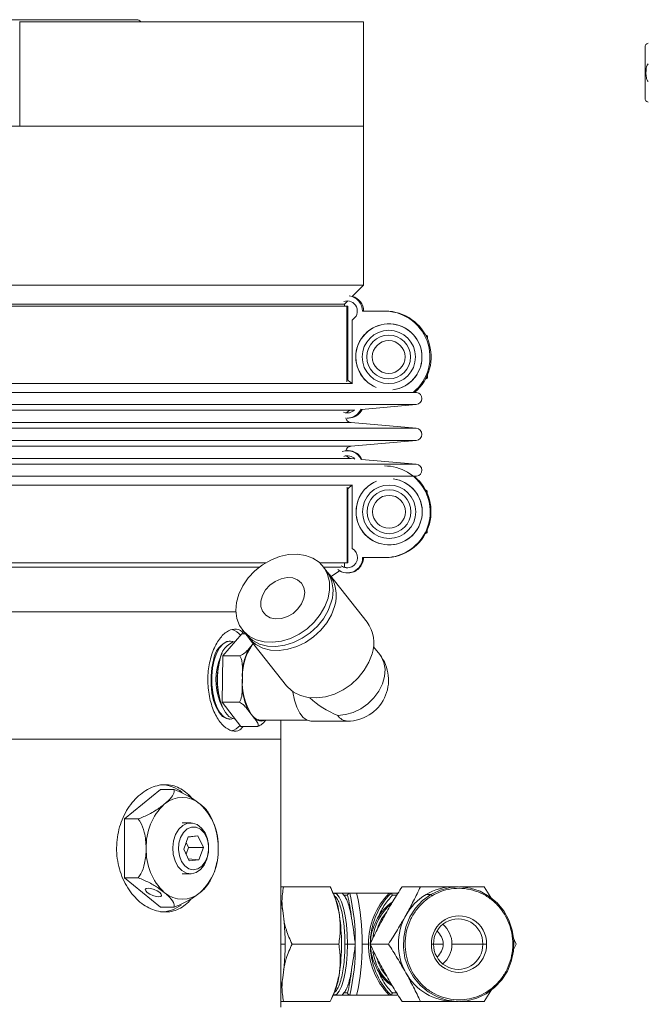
# Model space of a CAD drawing. Header units: inches. Extents: x -4.1 to 23, y -7 to 14.8.
# Tile 108 of 139: x 13.5 to 16.6, y 3.6 to 8.5. Entities that reach past the tile are written whole.
import ezdxf

# ---------------------------------------------------------------- set-up
doc = ezdxf.new("R2010")
doc.units = ezdxf.units.IN
doc.header["$MEASUREMENT"] = 0

msp = doc.modelspace()

# ---------------------------------------------------------------- linework, layer by layer
at = {"color": 7, "linetype": 'Continuous', "lineweight": 15}
for p, q in [((14.0815, 8.4834), (11.6225, 8.4834)), ((13.5074, 8.4734), (13.507, 8.4734)), ((13.5074, 8.4734), (13.5074, 7.9614)), ((13.5074, 8.4734), (15.1955, 8.4734)), ((15.1955, 7.9614), (15.1955, 8.4734)), ((10.5085, 7.9614), (15.1955, 7.9614)), ((15.1955, 7.9614), (13.5074, 7.9614)), ((15.1955, 7.1799), (15.1955, 7.9614)), ((15.1955, 7.1799), (10.5085, 7.1799)), ((15.1402, 7.1245), (15.1955, 7.1799)), ((10.577, 7.0777), (15.1137, 7.0777)), ((15.102, 7.0864), (10.602, 7.0864)), ((15.102, 7.0864), (15.1183, 7.1026)), ((15.102, 7.0777), (15.102, 7.0864)), ((15.1137, 7.0777), (15.1137, 6.7061)), ((15.1137, 7.0777), (15.1188, 7.0777)), ((15.1188, 7.0777), (15.1188, 6.7139)), ((15.1391, 7.0088), (15.1391, 6.6958)), ((15.2902, 7.0527), (15.1902, 7.0527)), ((15.3027, 7.0528), (15.2968, 7.0528)), ((15.5096, 6.9311), (15.4994, 6.937)), ((15.5005, 6.9351), (15.5074, 6.9311)), ((15.5074, 6.9311), (15.5074, 6.9213)), ((15.5096, 6.9311), (15.5074, 6.9311)), ((15.5096, 6.9162), (15.5096, 6.9311)), ((15.4994, 6.7183), (15.5096, 6.7242)), ((15.5074, 6.7242), (15.5005, 6.7202)), ((15.5074, 6.7341), (15.5074, 6.7242)), ((15.5096, 6.7242), (15.5074, 6.7242)), ((15.5096, 6.7242), (15.5096, 6.7391)), ((15.4562, 6.6536), (15.4448, 6.6552)), ((15.1861, 6.5703), (15.4547, 6.594)), ((15.1182, 6.5528), (15.1128, 6.5534)), ((15.1152, 6.5277), (15.1211, 6.5277)), ((15.1344, 6.5657), (15.1503, 6.5671)), ((15.4547, 6.4776), (15.1344, 6.5059)), ((15.1344, 6.3895), (15.4547, 6.4178)), ((15.1127, 6.3421), (15.1183, 6.3426)), ((15.1203, 6.3677), (15.1162, 6.3677)), ((15.1514, 6.3282), (15.1344, 6.3297)), ((15.4547, 6.3013), (15.186, 6.3251)), ((15.4447, 6.2401), (15.4562, 6.2417)), ((15.1145, 6.1892), (15.1145, 5.8177)), ((15.1401, 6.1995), (15.1401, 5.8866)), ((15.1181, 6.1806), (15.1181, 5.8177)), ((15.5078, 6.1711), (15.4991, 6.1761)), ((15.4998, 6.1748), (15.5062, 6.1711)), ((15.5062, 6.1711), (15.5062, 6.1621)), ((15.5078, 6.1711), (15.5062, 6.1711)), ((15.5078, 6.1586), (15.5078, 6.1711)), ((15.4991, 5.9592), (15.5078, 5.9642)), ((15.5062, 5.9642), (15.4998, 5.9605)), ((15.5062, 5.9733), (15.5062, 5.9642)), ((15.5078, 5.9642), (15.5062, 5.9642)), ((15.5078, 5.9642), (15.5078, 5.9768)), ((10.577, 5.8177), (14.7156, 5.8177)), ((14.9796, 5.8177), (15.1145, 5.8177)), ((15.102, 5.7954), (15.102, 5.8177)), ((15.1145, 5.8177), (15.1181, 5.8177)), ((15.1912, 5.8427), (15.2912, 5.8427)), ((15.2978, 5.8426), (15.3019, 5.8426)), ((14.6827, 5.7952), (10.602, 5.7952)), ((15.0125, 5.7795), (14.9966, 5.7996)), ((15.086, 5.7952), (15.0001, 5.7952)), ((15.2128, 5.5264), (15.0284, 5.7594)), ((15.0365, 5.7493), (15.0778, 5.7782)), ((15.1162, 5.7677), (15.1203, 5.7677)), ((10.9145, 5.5764), (14.5688, 5.5764)), ((14.5692, 5.5764), (10.9145, 5.5764)), ((14.5047, 5.3602), (14.5985, 5.4686)), ((14.6159, 5.4686), (14.5985, 5.4686)), ((14.6015, 5.4869), (14.6173, 5.4668)), ((14.54, 5.4329), (14.5363, 5.4329)), ((14.632, 5.3949), (14.6489, 5.4144)), ((14.6332, 5.4467), (14.8176, 5.2137)), ((14.6489, 5.4144), (14.6541, 5.4204)), ((14.6543, 5.4202), (14.6489, 5.4144)), ((15.2751, 5.3665), (15.2445, 5.4051)), ((14.5018, 5.133), (14.5047, 5.3602)), ((14.5886, 5.3602), (14.5047, 5.3602)), ((14.4845, 5.3135), (14.4832, 5.307)), ((14.6006, 5.2466), (14.6011, 5.2875)), ((14.6001, 5.2057), (14.6006, 5.2466)), ((14.4832, 5.1758), (14.4845, 5.1693)), ((14.5858, 5.133), (14.5018, 5.133)), ((14.5928, 5.0142), (14.5018, 5.133)), ((14.6446, 5.0736), (14.6283, 5.095)), ((14.5363, 5.0499), (14.54, 5.0499)), ((14.661, 5.0522), (14.6446, 5.0736)), ((14.6929, 5.0445), (14.9187, 5.0445)), ((14.7895, 4.9514), (14.7895, 5.0445)), ((14.9391, 5.0398), (15.117, 5.0398)), ((14.6767, 5.0142), (14.5928, 5.0142)), ((11.8542, 4.9514), (14.7895, 4.9514)), ((11.857, 4.9514), (14.7895, 4.9514)), ((14.7895, 3.6354), (14.7895, 4.9514)), ((14.1994, 4.7041), (14.0227, 4.5597)), ((14.1994, 4.7041), (14.2666, 4.7041)), ((14.0227, 4.5597), (14.0227, 4.271)), ((14.0227, 4.5597), (14.0898, 4.5597)), ((14.3469, 4.5404), (14.3055, 4.5404)), ((14.3345, 4.4723), (14.3129, 4.4113)), ((14.3338, 4.4703), (14.3826, 4.4763)), ((14.3826, 4.4763), (14.3345, 4.4723)), ((14.4091, 4.4194), (14.3826, 4.4763)), ((14.3129, 4.4113), (14.3394, 4.3544)), ((14.3361, 4.4188), (14.3244, 4.444)), ((14.3246, 4.3862), (14.3361, 4.4188)), ((14.3361, 4.4188), (14.4091, 4.4194)), ((14.3875, 4.3584), (14.4091, 4.4194)), ((14.3347, 4.3644), (14.3875, 4.3584)), ((14.3394, 4.3544), (14.3875, 4.3584)), ((14.0227, 4.271), (14.0898, 4.271)), ((14.0227, 4.271), (14.1994, 4.1267)), ((14.3055, 4.2904), (14.3469, 4.2904)), ((14.8026, 4.2266), (14.7895, 4.2266)), ((14.8026, 4.2266), (15.0322, 4.2266)), ((15.0322, 4.2266), (15.0316, 4.2266)), ((15.0483, 4.1945), (15.0324, 4.2266)), ((15.4751, 4.2266), (15.3846, 4.2266)), ((15.6625, 4.2266), (15.6385, 4.2266)), ((15.8295, 4.1616), (15.7888, 4.2266)), ((15.0548, 4.1945), (15.0481, 4.1948)), ((15.0905, 4.1954), (15.0519, 4.1954)), ((15.0538, 4.1953), (15.0519, 4.1954)), ((15.099, 4.1854), (15.0906, 4.1954)), ((15.0906, 4.1954), (15.1279, 4.1954)), ((15.099, 4.1854), (15.1172, 4.1854)), ((15.1618, 4.1954), (15.1279, 4.1954)), ((15.3308, 4.1954), (15.3218, 4.1954)), ((15.365, 4.1954), (15.3308, 4.1954)), ((15.5027, 4.189), (15.5266, 4.189)), ((14.1994, 4.1267), (14.2666, 4.1267)), ((15.9457, 3.9454), (15.9281, 3.9814)), ((14.8446, 3.9454), (15.0743, 3.9454)), ((15.1166, 3.9454), (15.1044, 3.9454)), ((15.1553, 3.9454), (15.1166, 3.9454)), ((15.1891, 3.9454), (15.2197, 3.9454)), ((15.2278, 3.9454), (15.3183, 3.9454)), ((15.5398, 3.9454), (15.5293, 3.9454)), ((15.7813, 3.9454), (15.6298, 3.9454)), ((15.7994, 3.9454), (15.7813, 3.9454)), ((15.9277, 3.9087), (15.9457, 3.9454)), ((15.7888, 3.6641), (15.8294, 3.7289)), ((15.0324, 3.6641), (15.0483, 3.6963)), ((15.0501, 3.6955), (15.0519, 3.6954)), ((15.0519, 3.6954), (15.0905, 3.6954)), ((15.0906, 3.6954), (15.099, 3.7054)), ((15.1279, 3.6954), (15.0906, 3.6954)), ((15.1172, 3.7054), (15.099, 3.7054)), ((15.1279, 3.6954), (15.1618, 3.6954)), ((15.3218, 3.6954), (15.3308, 3.6954)), ((15.3308, 3.6954), (15.3651, 3.6954)), ((14.7895, 3.6641), (14.8026, 3.6641)), ((14.8026, 3.6641), (15.0322, 3.6641)), ((15.0316, 3.6641), (15.0322, 3.6641)), ((15.4751, 3.6641), (15.3846, 3.6641)), ((15.6385, 3.6641), (15.6625, 3.6641))]:
    msp.add_line(p, q, dxfattribs=at)
at = {"color": 8, "linetype": 'Continuous', "lineweight": 15}
for p, q in [((15.1391, 6.6966), (10.5761, 6.6966)), ((15.4562, 6.6536), (10.2729, 6.6536)), ((15.4547, 6.594), (10.2744, 6.594)), ((15.1344, 6.5657), (10.5916, 6.5657)), ((15.4547, 6.4776), (10.2744, 6.4776)), ((15.1344, 6.5059), (10.5916, 6.5059)), ((15.4547, 6.4178), (10.2744, 6.4178)), ((15.1344, 6.3895), (10.5916, 6.3895)), ((15.4547, 6.3013), (10.2744, 6.3013)), ((15.1344, 6.3297), (10.5916, 6.3297)), ((15.4562, 6.2417), (10.2729, 6.2417)), ((15.1401, 6.1987), (10.5761, 6.1987)), ((15.3588, 4.1854), (15.3374, 4.1854)), ((14.7895, 3.9454), (14.8104, 3.9454)), ((15.5398, 3.9454), (15.5863, 3.9454)), ((15.3588, 3.7054), (15.3374, 3.7054))]:
    msp.add_line(p, q, dxfattribs=at)
at = {"color": 7, "linetype": 'Continuous', "lineweight": 15, "flags": 128}
for points in [[(15.0215, 5.6433), (15.0061, 5.6022), (14.9831, 5.5627), (14.9536, 5.5261), (14.9184, 5.4937), (14.8789, 5.4667), (14.8366, 5.4461), (14.7928, 5.4327), (14.7493, 5.4268), (14.7076, 5.4288), (14.6692, 5.4385), (14.6355, 5.4556), (14.6077, 5.4795), (14.5869, 5.5093), (14.5736, 5.544), (14.5686, 5.5822), (14.5718, 5.6227), (14.5833, 5.6639), (14.6026, 5.7043), (14.629, 5.7426), (14.6615, 5.7772), (14.699, 5.807), (14.7401, 5.8309), (14.7833, 5.848), (14.8271, 5.8577), (14.8699, 5.8597), (14.9101, 5.8538), (14.9464, 5.8404), (14.9773, 5.8198), (15.0017, 5.7928), (15.0188, 5.7604), (15.028, 5.7238), (15.0289, 5.6843), (15.0215, 5.6433)], [(15.1183, 5.7927), (15.1099, 5.7938), (15.102, 5.7961)], [(14.9033, 5.6433), (14.8918, 5.6158), (14.8734, 5.5905), (14.8495, 5.569), (14.8219, 5.5531), (14.7926, 5.5438), (14.7637, 5.5419), (14.7375, 5.5475), (14.7158, 5.5603), (14.7003, 5.5791), (14.6921, 5.6028), (14.6919, 5.6294), (14.6996, 5.6571), (14.7147, 5.6837), (14.736, 5.7074), (14.762, 5.7262), (14.7908, 5.739), (14.8202, 5.7446), (14.848, 5.7427), (14.8721, 5.7334), (14.8909, 5.7175), (14.9028, 5.696), (14.9071, 5.6707), (14.9033, 5.6433)], [(15.0374, 5.6232), (15.022, 5.5822), (14.999, 5.5426), (14.9695, 5.506), (14.9343, 5.4736), (14.8948, 5.4466), (14.8525, 5.426), (14.8087, 5.4126), (14.7652, 5.4067), (14.7235, 5.4087), (14.6851, 5.4184), (14.6514, 5.4355), (14.6236, 5.4594), (14.6173, 5.4668)], [(15.0533, 5.6031), (15.0379, 5.5621), (15.0149, 5.5225), (14.9854, 5.4859), (14.9502, 5.4535), (14.9107, 5.4266), (14.8683, 5.406), (14.8246, 5.3925), (14.7811, 5.3866), (14.7394, 5.3886), (14.701, 5.3983), (14.6673, 5.4154), (14.6395, 5.4393), (14.6257, 5.4571)], [(14.5539, 5.4306), (14.5444, 5.4327), (14.525, 5.4302), (14.5063, 5.4188), (14.4891, 5.3992), (14.4744, 5.3722), (14.4627, 5.3391)], [(14.5539, 5.4306), (14.5444, 5.4326), (14.525, 5.4301), (14.5063, 5.4188), (14.4892, 5.3992), (14.4744, 5.3722), (14.4627, 5.3391)], [(14.502, 5.3719), (14.4951, 5.3583), (14.4839, 5.3272)], [(15.2377, 5.37), (15.2223, 5.329), (15.1993, 5.2895), (15.1698, 5.2529), (15.1346, 5.2205), (15.0951, 5.1935), (15.0527, 5.1729), (15.009, 5.1595), (14.9655, 5.1536), (14.9238, 5.1556), (14.8854, 5.1653), (14.8517, 5.1824), (14.8239, 5.2063), (14.8176, 5.2137)], [(14.459, 5.3391), (14.4509, 5.3014), (14.4468, 5.2609), (14.447, 5.2195), (14.4513, 5.1791), (14.4595, 5.1416), (14.4714, 5.1088), (14.4863, 5.0822), (14.5035, 5.0631), (14.5223, 5.0522), (14.5363, 5.0499)], [(14.4627, 5.3391), (14.4547, 5.3014), (14.4506, 5.2609), (14.4508, 5.2195), (14.455, 5.1791), (14.4633, 5.1417), (14.4752, 5.1088), (14.4901, 5.0822), (14.5073, 5.0631), (14.5261, 5.0522), (14.5455, 5.0503), (14.5539, 5.0522)], [(14.4627, 5.3391), (14.4547, 5.3014), (14.4506, 5.2609), (14.4507, 5.2195), (14.455, 5.1791), (14.4633, 5.1416), (14.4752, 5.1088), (14.4901, 5.0822), (14.5073, 5.0631), (14.5261, 5.0522), (14.5455, 5.0502), (14.5539, 5.0522)], [(14.4905, 5.3391), (14.4824, 5.3014), (14.4784, 5.2609), (14.4785, 5.2195), (14.4828, 5.1791), (14.4911, 5.1416), (14.5029, 5.1088), (14.5178, 5.0822), (14.535, 5.0631), (14.5538, 5.0522), (14.5654, 5.05)], [(14.8482, 5.1848), (14.8487, 5.1814), (14.8565, 5.1427), (14.868, 5.1083), (14.8825, 5.0797), (14.8995, 5.0582), (14.9183, 5.0447), (14.9379, 5.0398), (14.9391, 5.0398)], [(14.9391, 5.0398), (14.937, 5.0399), (14.9187, 5.0445)], [(14.3955, 4.311), (14.3738, 4.2963), (14.3501, 4.2905), (14.3261, 4.2939), (14.3037, 4.3063), (14.2845, 4.3268), (14.2699, 4.3539), (14.261, 4.3855), (14.2585, 4.4194), (14.2626, 4.453), (14.2729, 4.4837), (14.2887, 4.5094), (14.3088, 4.5282), (14.3317, 4.5385), (14.3557, 4.5398), (14.3791, 4.5318), (14.4001, 4.5151), (14.4172, 4.4911), (14.429, 4.4615), (14.4348, 4.4284), (14.434, 4.3944), (14.4268, 4.3619), (14.4136, 4.3334), (14.3955, 4.311)], [(14.4019, 4.3277), (14.4183, 4.3486), (14.4297, 4.3755), (14.435, 4.4059), (14.4337, 4.4371), (14.4259, 4.4664), (14.4124, 4.4912), (14.3943, 4.5092), (14.3732, 4.5189), (14.3511, 4.5194), (14.3299, 4.5107), (14.3114, 4.4935), (14.2973, 4.4693), (14.2889, 4.4404), (14.2869, 4.4092), (14.2915, 4.3786), (14.3022, 4.3512), (14.3182, 4.3296), (14.338, 4.3156), (14.3598, 4.3104), (14.3818, 4.3146), (14.4019, 4.3277)], [(14.1905, 4.1773), (14.2001, 4.1789), (14.2043, 4.1836), (14.2024, 4.1906), (14.1946, 4.1988), (14.1822, 4.207), (14.1671, 4.214), (14.1515, 4.2187), (14.1379, 4.2203), (14.1282, 4.2187), (14.1241, 4.214), (14.126, 4.207), (14.1338, 4.1988), (14.1462, 4.1906), (14.1613, 4.1836), (14.1769, 4.1789), (14.1905, 4.1773)], [(15.7983, 3.7018), (15.8392, 3.7318), (15.8741, 3.7691), (15.9018, 3.8123), (15.9213, 3.8601), (15.9321, 3.9108), (15.9336, 3.9627), (15.9259, 4.014), (15.9092, 4.0629), (15.8842, 4.1079), (15.8516, 4.1473), (15.8125, 4.1798), (15.7683, 4.2044), (15.7206, 4.2201), (15.6708, 4.2265), (15.6208, 4.2233), (15.5722, 4.2106), (15.5266, 4.189)], [(15.5266, 4.189), (15.4857, 4.159), (15.4508, 4.1217), (15.4231, 4.0784), (15.4036, 4.0306), (15.3928, 3.9799), (15.3913, 3.9281), (15.399, 3.8768), (15.4157, 3.8278), (15.4407, 3.7829), (15.4733, 3.7435), (15.5124, 3.7109), (15.5566, 3.6864), (15.6043, 3.6706), (15.6541, 3.6643), (15.7041, 3.6675), (15.7527, 3.6801), (15.7983, 3.7018)], [(15.7966, 3.7082), (15.7973, 3.707), (15.7978, 3.7058), (15.7983, 3.7047), (15.7986, 3.7037), (15.7987, 3.7029), (15.7987, 3.7023), (15.7986, 3.7019), (15.7983, 3.7018)]]:
    msp.add_lwpolyline(points, dxfattribs=at)
at = {"color": 8, "linetype": 'Continuous', "lineweight": 15, "flags": 128}
for points in [[(15.2751, 5.3665), (15.2816, 5.3574), (15.2953, 5.3281), (15.3012, 5.295), (15.2991, 5.2595), (15.289, 5.2233), (15.2714, 5.1878), (15.247, 5.1547), (15.217, 5.1254), (15.1826, 5.1011), (15.1453, 5.083), (15.1068, 5.0718), (15.0688, 5.068)], [(15.1166, 3.9454), (15.1154, 3.9942), (15.1117, 4.0411), (15.1057, 4.0843), (15.0977, 4.1222), (15.0879, 4.1532), (15.0767, 4.1764), (15.0646, 4.1906), (15.0538, 4.1953)], [(15.0519, 3.6954), (15.0646, 3.7002), (15.0767, 3.7144), (15.0879, 3.7375), (15.0977, 3.7686), (15.1057, 3.8065), (15.1117, 3.8497), (15.1154, 3.8966), (15.1166, 3.9454)]]:
    msp.add_lwpolyline(points, dxfattribs=at)
at = {"color": 7, "linetype": 'Continuous', "lineweight": 15}
for centre, radius in [((15.32, 6.8277), 0.1309), ((15.3193, 6.8277), 0.1075), ((15.3193, 6.8277), 0.0806), ((15.3213, 6.0677), 0.1309), ((15.3209, 6.0677), 0.1075), ((15.3208, 6.0677), 0.0806)]:
    msp.add_circle(centre, radius, dxfattribs=at)
for centre, radius, start, end in [((14.0815, 8.4569), 0.0265, 38.5093, 90), ((16.5975, 8.3484), 0.0197, 100, 180), ((16.5975, 8.0984), 0.0197, 180, 260), ((15.1152, 7.0527), 0.075, 359.9983, 81.8919), ((15.1211, 7.0527), 0.075, 359.9985, 74.8394), ((15.1152, 7.0527), 0.05, 298.558, 109.5307), ((15.2968, 6.8277), 0.2251, 309.4244, 91.6699), ((15.3027, 6.8277), 0.2251, 309.8687, 89.9963), ((15.3202, 6.8277), 0.1624, 0.001, 247.2977), ((15.3202, 6.8277), 0.1624, 276.8516, 179.9985), ((15.3202, 6.8277), 0.1624, 179.9987, 247.2851), ((15.3202, 6.8277), 0.1624, 276.8485, 0.0022), ((15.157, 6.7461), 0.05, 215.9374, 249.0079), ((15.452, 6.6239), 0.03, 275.0575, 82.0009), ((15.1152, 6.6027), 0.05, 249.5483, 317.1852), ((15.137, 6.5358), 0.03, 195.0086, 264.9425), ((15.137, 6.5358), 0.03, 95.0575, 144.0907), ((15.1152, 6.6027), 0.075, 270.0007, 335.4124), ((15.1211, 6.6027), 0.075, 270.0007, 334.5904), ((15.452, 6.4477), 0.03, 275.0575, 84.9425), ((15.137, 6.3596), 0.03, 95.0575, 165.1931), ((15.1162, 6.2927), 0.075, 24.5888, 109.4257), ((15.1162, 6.2927), 0.05, 42.8162, 110.4512), ((15.137, 6.3596), 0.03, 215.6333, 264.9425), ((15.1203, 6.2927), 0.075, 25.4739, 89.9997), ((15.2978, 6.0677), 0.2251, 268.328, 89.9985), ((15.452, 6.2715), 0.03, 277.9991, 84.9425), ((15.3019, 6.0677), 0.2251, 270.0019, 50.0939), ((15.157, 6.1492), 0.05, 109.8089, 144.2199), ((15.3215, 6.0677), 0.1624, 180.0009, 83.147), ((15.3215, 6.0677), 0.1624, 112.7039, 359.9993), ((15.3215, 6.0677), 0.1624, 112.7136, 180.0006), ((15.3215, 6.0677), 0.1624, 359.9992, 83.1522), ((15.1162, 5.8427), 0.05, 232.8108, 61.443), ((15.1162, 5.8427), 0.075, 231.6612, 0.0017), ((15.1203, 5.8427), 0.075, 270.0009, 0.0011), ((14.8736, 5.6772), 0.1726, 341.7363, 36.3499), ((14.8915, 5.657), 0.1706, 341.5678, 41.0962), ((15.0738, 5.4241), 0.1726, 341.7363, 36.3499), ((14.5243, 5.4064), 0.0872, 39.0175, 72.0606), ((14.5668, 5.3289), 0.1084, 106.3855, 174.6139), ((14.5984, 5.3289), 0.1084, 106.3796, 174.615), ((14.8753, 5.2584), 0.275, 145.4254, 182.4466), ((14.892, 5.2619), 0.2921, 152.9064, 174.9656), ((15.117, 5.2414), 0.2016, 270, 38.3544), ((14.7635, 5.2417), 0.2924, 162.9804, 206.576), ((14.818, 5.2414), 0.3412, 168.9189, 191.0811), ((14.8939, 5.2292), 0.2939, 176.602, 211.9721), ((14.9116, 5.2261), 0.3123, 183.7426, 204.8314), ((14.6967, 5.1055), 0.0611, 211.5246, 266.4465), ((14.5268, 5.073), 0.0831, 283.6964, 318.9801), ((14.1972, 4.556), 0.1719, 51.256, 89.2558), ((14.3055, 4.5306), 0.1344, 48.8939, 131.1061), ((14.4092, 4.4272), 0.2807, 133.1769, 182.4077), ((14.2018, 4.4272), 0.2807, 357.5923, 46.8231), ((14.4092, 4.4036), 0.2807, 177.5923, 226.8231), ((14.2018, 4.4036), 0.2807, 313.1769, 2.4077), ((15.6388, 3.962), 0.2646, 90.0573, 120.9509), ((14.3055, 4.3002), 0.1344, 228.8939, 311.1061), ((13.7866, 3.9591), 1.0238, 359.2311, 11.6004), ((14.7147, 4.0464), 0.365, 6.2354, 23.9462), ((14.1339, 3.9602), 1.0215, 359.1711, 13.313), ((14.1677, 3.9602), 1.0215, 359.1711, 13.313), ((15.5744, 3.9464), 0.3546, 135.418, 180.1714), ((15.5834, 3.9464), 0.3546, 135.418, 180.1714), ((15.6451, 3.9518), 0.2767, 121.0016, 150.9844), ((15.5194, 4.1772), 0.0137, 22.6562, 58.5063), ((14.1974, 4.2738), 0.1709, 270.6921, 306.9243), ((15.4918, 3.9469), 0.2525, 129.1914, 174.1327), ((15.4795, 3.9506), 0.2468, 125.6928, 150.3403), ((14.08, 3.9454), 1.0073, 351.9753, 8.0247), ((15.6565, 3.9454), 0.2897, 150.9571, 209.0429), ((15.6644, 3.9491), 0.1351, 358.4016, 181.5984), ((15.6605, 3.9486), 0.1208, 358.4863, 181.5137), ((15.5036, 3.9461), 0.1263, 359.6795, 49.9465), ((15.5055, 3.9458), 0.0809, 359.7084, 50.9824), ((13.7647, 3.9337), 1.0457, 348.5296, 0.6389), ((14.1339, 3.9306), 1.0215, 346.687, 0.8289), ((14.1677, 3.9306), 1.0215, 346.687, 0.8289), ((15.5744, 3.9443), 0.3546, 179.8286, 224.582), ((15.5834, 3.9443), 0.3546, 179.8286, 224.582), ((15.6644, 3.9416), 0.1351, 178.4016, 1.5984), ((15.6605, 3.9422), 0.1208, 178.4863, 1.5137), ((15.5055, 3.945), 0.0809, 309.0176, 0.2916), ((15.5036, 3.9447), 0.1263, 310.0535, 0.3205), ((15.4914, 3.9436), 0.2521, 188.2044, 228.728), ((14.6994, 3.8485), 0.3806, 336.4198, 353.3986), ((15.6403, 3.9343), 0.2702, 208.6553, 269.6098)]:
    msp.add_arc(centre, radius, start, end, dxfattribs=at)
at = {"color": 8, "linetype": 'Continuous', "lineweight": 15}
for centre, radius, start, end in [((14.6927, 5.089), 0.0485, 229.2906, 293.6768), ((15.1209, 5.1018), 0.0621, 212.9358, 266.4666)]:
    msp.add_arc(centre, radius, start, end, dxfattribs=at)
at = {"color": 7, "linetype": 'Continuous', "lineweight": 15}
msp.add_ellipse((15.117, 5.2414), major_axis=(0.2521, -0.122), ratio=0.636367, start_param=4.237588, end_param=4.827054, dxfattribs=at)
for points, knots in [([(16.5778, 8.3484), (16.5778, 8.3467), (16.5778, 8.3441), (16.5778, 8.3285), (16.5778, 8.3124), (16.5778, 8.2925), (16.5778, 8.2634), (16.5778, 8.2234), (16.5778, 8.1834), (16.5778, 8.1543), (16.5778, 8.1344), (16.5778, 8.1182), (16.5778, 8.1026), (16.5778, 8.1001), (16.5778, 8.0984)], [0, 0, 0, 0, 0.119721, 0.184888, 0.25, 0.315166, 0.380279, 0.5, 0.619721, 0.684888, 0.75, 0.815166, 0.880279, 1, 1, 1, 1]), ([(16.5941, 8.1802), (16.5929, 8.1811), (16.5899, 8.1836), (16.585, 8.1941), (16.5826, 8.2105), (16.5823, 8.2294), (16.5839, 8.2456), (16.5867, 8.2567), (16.5906, 8.2638), (16.593, 8.2657), (16.5941, 8.2665)], [0, 0, 0, 0, 0.046795, 0.126024, 0.368391, 0.585952, 0.74064, 0.899493, 0.957528, 1, 1, 1, 1]), ([(14.6051, 5.0142), (14.5997, 5.008), (14.5835, 4.9898), (14.5496, 4.989), (14.5088, 5.0115), (14.4713, 5.0608), (14.4432, 5.1302), (14.4293, 5.2124), (14.432, 5.2975), (14.4508, 5.3762), (14.4823, 5.4398), (14.5218, 5.4819), (14.5625, 5.4948), (14.5921, 5.489), (14.6042, 5.4718), (14.6065, 5.4686)], [0, 0, 0, 0, 0.043751, 0.128977, 0.2137, 0.298671, 0.384259, 0.469881, 0.554886, 0.639591, 0.724775, 0.810473, 0.895921, 0.980751, 1, 1, 1, 1]), ([(14.5886, 5.3602), (14.5929, 5.3623), (14.607, 5.3691), (14.62, 5.3815), (14.6285, 5.391), (14.632, 5.3949)], [0, 0, 0, 0, 0.204336, 0.673302, 1, 1, 1, 1]), ([(14.6011, 5.2875), (14.6011, 5.2888), (14.6012, 5.3019), (14.6007, 5.3222), (14.5967, 5.346), (14.5909, 5.3562), (14.5886, 5.3602)], [0, 0, 0, 0, 0.052873, 0.517957, 0.809655, 1, 1, 1, 1]), ([(14.5858, 5.133), (14.5883, 5.1374), (14.5966, 5.1517), (14.5993, 5.1776), (14.5998, 5.1975), (14.6001, 5.2057)], [0, 0, 0, 0, 0.2043357, 0.6733017, 1, 1, 1, 1]), ([(14.6283, 5.095), (14.6277, 5.0957), (14.6225, 5.1025), (14.6136, 5.1131), (14.5998, 5.1256), (14.5897, 5.1309), (14.5858, 5.133)], [0, 0, 0, 0, 0.052977, 0.518036, 0.80972, 1, 1, 1, 1]), ([(14.6767, 5.0142), (14.6775, 5.0164), (14.6799, 5.0239), (14.6719, 5.0375), (14.6642, 5.0479), (14.661, 5.0522)], [0, 0, 0, 0, 0.204356, 0.673363, 1, 1, 1, 1]), ([(14.7161, 5.0445), (14.7117, 5.0398), (14.7041, 5.0315), (14.6909, 5.0209), (14.6807, 5.0161), (14.6767, 5.0142)], [0, 0, 0, 0, 0.452336, 0.783743, 1, 1, 1, 1]), ([(14.3493, 4.1681), (14.3447, 4.1624), (14.3315, 4.1457), (14.3051, 4.126), (14.2714, 4.1094), (14.2351, 4.102), (14.1978, 4.1033), (14.1603, 4.1134), (14.1237, 4.1317), (14.0891, 4.1581), (14.0576, 4.1916), (14.0303, 4.2316), (14.0082, 4.277), (13.9926, 4.3264), (13.9837, 4.3783), (13.9823, 4.431), (13.988, 4.483), (14.0007, 4.5329), (14.0197, 4.5796), (14.0446, 4.6217), (14.0744, 4.6585), (14.1081, 4.6883), (14.1445, 4.7106), (14.1822, 4.7243), (14.22, 4.7294), (14.2565, 4.7254), (14.2912, 4.7131), (14.3225, 4.6917), (14.3429, 4.6738), (14.3514, 4.6614), (14.3519, 4.6606)], [0, 0, 0, 0, 0.019716, 0.057691, 0.095663, 0.133305, 0.170947, 0.208239, 0.245532, 0.282987, 0.320443, 0.358326, 0.396208, 0.434128, 0.472046, 0.509538, 0.547031, 0.584302, 0.621575, 0.659173, 0.696771, 0.734735, 0.772697, 0.8105, 0.848301, 0.885673, 0.923046, 0.960382, 0.99772, 1, 1, 1, 1]), ([(14.2666, 4.7041), (14.2662, 4.6964), (14.2653, 4.6811), (14.2438, 4.655), (14.2248, 4.6386), (14.2171, 4.6319)], [0, 0, 0, 0, 0.374601, 0.746177, 1, 1, 1, 1]), ([(14.3939, 4.6319), (14.3874, 4.6369), (14.3662, 4.6535), (14.3243, 4.68), (14.2847, 4.6965), (14.2666, 4.7041)], [0, 0, 0, 0, 0.192173, 0.631803, 1, 1, 1, 1]), ([(14.2171, 4.6319), (14.2107, 4.6268), (14.1894, 4.6102), (14.1475, 4.5838), (14.1079, 4.5673), (14.0898, 4.5597)], [0, 0, 0, 0, 0.192173, 0.631803, 1, 1, 1, 1]), ([(14.4367, 4.5857), (14.4308, 4.5944), (14.4204, 4.6093), (14.4018, 4.6252), (14.3939, 4.6319)], [0, 0, 0, 0, 0.576737, 1, 1, 1, 1]), ([(14.0898, 4.5597), (14.0931, 4.555), (14.1057, 4.5366), (14.1241, 4.4889), (14.127, 4.4425), (14.1287, 4.4154)], [0, 0, 0, 0, 0.124089, 0.487389, 1, 1, 1, 1]), ([(14.48, 4.4529), (14.4778, 4.4682), (14.4733, 4.5005), (14.4586, 4.5455), (14.4437, 4.5732), (14.4369, 4.5858)], [0, 0, 0, 0, 0.3261579, 0.6916806, 1, 1, 1, 1]), ([(14.4823, 4.4138), (14.4824, 4.4254), (14.4825, 4.4385), (14.4802, 4.4514), (14.48, 4.4529)], [0, 0, 0, 0, 0.881945, 1, 1, 1, 1]), ([(14.1287, 4.4154), (14.1273, 4.3906), (14.1247, 4.3466), (14.1077, 4.2979), (14.0941, 4.2775), (14.0898, 4.271)], [0, 0, 0, 0, 0.468578, 0.832628, 1, 1, 1, 1]), ([(14.4361, 4.2448), (14.4408, 4.2526), (14.4534, 4.2737), (14.467, 4.309), (14.4729, 4.3369), (14.4755, 4.3495)], [0, 0, 0, 0, 0.2439089, 0.6603723, 1, 1, 1, 1]), ([(14.0898, 4.271), (14.1082, 4.2634), (14.1448, 4.2481), (14.1872, 4.222), (14.2085, 4.2055), (14.2171, 4.1989)], [0, 0, 0, 0, 0.374601, 0.746177, 1, 1, 1, 1]), ([(14.3939, 4.1989), (14.3999, 4.204), (14.4187, 4.2197), (14.4292, 4.2346), (14.4363, 4.2447)], [0, 0, 0, 0, 0.322246, 1, 1, 1, 1]), ([(14.7978, 4.1127), (14.7965, 4.1273), (14.7931, 4.166), (14.7989, 4.2034), (14.8026, 4.2266)], [0, 0, 0, 0, 0.377739, 1, 1, 1, 1]), ([(15.0775, 4.086), (15.0728, 4.1096), (15.0632, 4.1572), (15.0426, 4.2033), (15.0322, 4.2266)], [0, 0, 0, 0, 0.494511, 1, 1, 1, 1]), ([(15.3846, 4.2266), (15.3701, 4.2038), (15.3407, 4.1577), (15.3134, 4.11), (15.2997, 4.086)], [0, 0, 0, 0, 0.495458, 1, 1, 1, 1]), ([(15.4751, 4.2266), (15.4642, 4.2038), (15.4422, 4.1577), (15.4163, 4.11), (15.4032, 4.086)], [0, 0, 0, 0, 0.495458, 1, 1, 1, 1]), ([(15.6385, 4.2266), (15.6119, 4.2266), (15.5581, 4.2266), (15.503, 4.2266), (15.4751, 4.2266)], [0, 0, 0, 0, 0.4945107, 1, 1, 1, 1]), ([(15.7966, 3.7082), (15.8102, 3.7173), (15.8381, 3.7361), (15.8734, 3.7748), (15.9022, 3.8213), (15.9217, 3.874), (15.9303, 3.9297), (15.9279, 3.9849), (15.9155, 4.0365), (15.8947, 4.0831), (15.8661, 4.125), (15.8292, 4.1618), (15.7842, 4.1916), (15.7333, 4.2118), (15.6795, 4.2207), (15.6262, 4.2181), (15.5762, 4.2057), (15.5465, 4.1901), (15.5321, 4.1825)], [0, 0, 0, 0, 0.058258, 0.120006, 0.18432, 0.25, 0.31568, 0.379994, 0.441742, 0.5, 0.558258, 0.620006, 0.68432, 0.75, 0.81568, 0.879994, 0.941742, 1, 1, 1, 1]), ([(15.7888, 4.2266), (15.7653, 4.2266), (15.7264, 4.2266), (15.6836, 4.2266), (15.6668, 4.2266)], [0, 0, 0, 0, 0.60619, 1, 1, 1, 1]), ([(14.2171, 4.1989), (14.223, 4.1938), (14.2424, 4.1772), (14.2653, 4.1508), (14.2662, 4.1342), (14.2666, 4.1267)], [0, 0, 0, 0, 0.192173, 0.631803, 1, 1, 1, 1]), ([(14.2666, 4.1267), (14.285, 4.1344), (14.3216, 4.1497), (14.3639, 4.1758), (14.3852, 4.1922), (14.3939, 4.1989)], [0, 0, 0, 0, 0.374601, 0.746177, 1, 1, 1, 1]), ([(15.1172, 4.1854), (15.1174, 4.1862), (15.1176, 4.1876), (15.1187, 4.19), (15.1203, 4.1921), (15.1223, 4.1937), (15.1241, 4.1947), (15.126, 4.1953), (15.1273, 4.1953), (15.1279, 4.1954)], [0, 0, 0, 0, 0.155399, 0.29074, 0.500767, 0.633003, 0.759875, 0.881983, 1, 1, 1, 1]), ([(15.1618, 4.1954), (15.1781, 4.1954), (15.2033, 4.1954), (15.2369, 4.1954), (15.2613, 4.1954), (15.283, 4.1954), (15.3066, 4.1954), (15.3158, 4.1954), (15.3218, 4.1954)], [0, 0, 0, 0, 0.239443, 0.36967, 0.5, 0.630227, 0.760557, 1, 1, 1, 1]), ([(15.3374, 4.1854), (15.337, 4.1862), (15.3364, 4.1876), (15.3353, 4.19), (15.3341, 4.1921), (15.3329, 4.1937), (15.3321, 4.1947), (15.3314, 4.1953), (15.331, 4.1953), (15.3308, 4.1954)], [0, 0, 0, 0, 0.155424, 0.290772, 0.500767, 0.633018, 0.759895, 0.881997, 1, 1, 1, 1]), ([(15.5321, 4.1825), (15.5186, 4.1734), (15.4907, 4.1546), (15.4553, 4.1159), (15.4265, 4.0695), (15.4071, 4.0168), (15.3984, 3.961), (15.4009, 3.9058), (15.4133, 3.8543), (15.434, 3.8077), (15.4626, 3.7658), (15.4995, 3.7289), (15.5445, 3.6991), (15.5954, 3.679), (15.6493, 3.67), (15.7025, 3.6727), (15.7526, 3.685), (15.7822, 3.7006), (15.7966, 3.7082)], [0, 0, 0, 0, 0.058258, 0.120006, 0.18432, 0.25, 0.31568, 0.379994, 0.441742, 0.5, 0.558258, 0.620006, 0.68432, 0.75, 0.81568, 0.879994, 0.941742, 1, 1, 1, 1]), ([(14.8446, 3.9454), (14.8343, 3.9682), (14.8162, 4.0081), (14.8076, 4.0493), (14.8039, 4.067)], [0, 0, 0, 0, 0.572095, 1, 1, 1, 1]), ([(15.0743, 3.9454), (15.0776, 3.9682), (15.0844, 4.0143), (15.0798, 4.062), (15.0775, 4.086)], [0, 0, 0, 0, 0.495458, 1, 1, 1, 1]), ([(15.1553, 3.9454), (15.1524, 3.9684), (15.1468, 4.0131), (15.1399, 4.0533), (15.1366, 4.0727)], [0, 0, 0, 0, 0.516199, 1, 1, 1, 1]), ([(15.2997, 4.086), (15.2869, 4.0624), (15.261, 4.0148), (15.2389, 3.9687), (15.2278, 3.9454)], [0, 0, 0, 0, 0.494511, 1, 1, 1, 1]), ([(15.265, 4.0727), (15.2555, 4.0533), (15.241, 4.0235), (15.2311, 3.9798), (15.2295, 3.9569), (15.2288, 3.9454)], [0, 0, 0, 0, 0.48321, 0.74126, 1, 1, 1, 1]), ([(15.4032, 4.086), (15.3897, 4.0624), (15.3625, 4.0148), (15.3331, 3.9687), (15.3183, 3.9454)], [0, 0, 0, 0, 0.494511, 1, 1, 1, 1]), ([(14.803, 3.8202), (14.8068, 3.8386), (14.8156, 3.881), (14.8341, 3.9221), (14.8446, 3.9454)], [0, 0, 0, 0, 0.432893, 1, 1, 1, 1]), ([(15.0775, 3.8048), (15.0798, 3.8283), (15.0845, 3.876), (15.0777, 3.9221), (15.0743, 3.9454)], [0, 0, 0, 0, 0.494511, 1, 1, 1, 1]), ([(15.1366, 3.8181), (15.1398, 3.8375), (15.1448, 3.8672), (15.1514, 3.911), (15.154, 3.9339), (15.1553, 3.9454)], [0, 0, 0, 0, 0.48321, 0.74126, 1, 1, 1, 1]), ([(15.2278, 3.9454), (15.2387, 3.9225), (15.2607, 3.8764), (15.2866, 3.8288), (15.2997, 3.8048)], [0, 0, 0, 0, 0.495458, 1, 1, 1, 1]), ([(15.2288, 3.9454), (15.231, 3.9223), (15.2353, 3.8776), (15.2553, 3.8375), (15.265, 3.8181)], [0, 0, 0, 0, 0.516199, 1, 1, 1, 1]), ([(15.3183, 3.9454), (15.3328, 3.9225), (15.3622, 3.8764), (15.3895, 3.8288), (15.4032, 3.8048)], [0, 0, 0, 0, 0.495458, 1, 1, 1, 1]), ([(14.8026, 3.6641), (14.7989, 3.6869), (14.7933, 3.7222), (14.7964, 3.7587), (14.7974, 3.7715)], [0, 0, 0, 0, 0.6464547, 1, 1, 1, 1]), ([(15.0322, 3.6641), (15.0424, 3.687), (15.063, 3.7331), (15.0726, 3.7807), (15.0775, 3.8048)], [0, 0, 0, 0, 0.495458, 1, 1, 1, 1]), ([(15.265, 3.8181), (15.2735, 3.8051), (15.2905, 3.7792), (15.316, 3.753), (15.3334, 3.7421), (15.3378, 3.7394)], [0, 0, 0, 0, 0.4274504, 0.8549008, 1, 1, 1, 1]), ([(15.2997, 3.8048), (15.3132, 3.7812), (15.3404, 3.7335), (15.3698, 3.6874), (15.3846, 3.6641)], [0, 0, 0, 0, 0.494511, 1, 1, 1, 1]), ([(15.4032, 3.8048), (15.416, 3.7812), (15.4419, 3.7335), (15.464, 3.6874), (15.4751, 3.6641)], [0, 0, 0, 0, 0.494511, 1, 1, 1, 1]), ([(15.0488, 3.6966), (15.0491, 3.6964), (15.0499, 3.696), (15.0514, 3.6955), (15.0526, 3.6954), (15.0532, 3.6954)], [0, 0, 0, 0, 0.208972, 0.611224, 1, 1, 1, 1]), ([(15.1279, 3.6954), (15.1273, 3.6954), (15.126, 3.6955), (15.1241, 3.6961), (15.1223, 3.6971), (15.1203, 3.6987), (15.1187, 3.7007), (15.1176, 3.7031), (15.1174, 3.7046), (15.1172, 3.7054)], [0, 0, 0, 0, 0.118003, 0.240105, 0.366982, 0.499233, 0.709227, 0.844576, 1, 1, 1, 1]), ([(15.3218, 3.6954), (15.3158, 3.6954), (15.3066, 3.6954), (15.283, 3.6954), (15.2614, 3.6954), (15.2369, 3.6954), (15.2033, 3.6954), (15.1781, 3.6954), (15.1618, 3.6954)], [0, 0, 0, 0, 0.239443, 0.36967, 0.5, 0.630227, 0.760557, 1, 1, 1, 1]), ([(15.3374, 3.7054), (15.337, 3.7046), (15.3364, 3.7031), (15.3353, 3.7007), (15.3341, 3.6987), (15.3329, 3.6971), (15.3321, 3.6961), (15.3314, 3.6955), (15.331, 3.6954), (15.3308, 3.6954)], [0, 0, 0, 0, 0.155399, 0.290739, 0.500767, 0.633003, 0.759875, 0.881983, 1, 1, 1, 1]), ([(15.4751, 3.6641), (15.5024, 3.6641), (15.5575, 3.6641), (15.6113, 3.6641), (15.6385, 3.6641)], [0, 0, 0, 0, 0.495458, 1, 1, 1, 1]), ([(15.6668, 3.6641), (15.6831, 3.6641), (15.7259, 3.6641), (15.7648, 3.6641), (15.7888, 3.6641)], [0, 0, 0, 0, 0.381615, 1, 1, 1, 1])]:
    msp.add_open_spline(points, degree=3, knots=knots, dxfattribs=at)
at = {"color": 8, "linetype": 'Continuous', "lineweight": 15}
for points, knots in [([(15.1044, 3.9454), (15.1042, 3.96), (15.1038, 3.9902), (15.1003, 4.0349), (15.0946, 4.0779), (15.0865, 4.1163), (15.0766, 4.1476), (15.0654, 4.1692), (15.057, 4.1804), (15.0523, 4.1818), (15.0517, 4.182)], [0, 0, 0, 0, 0.129081, 0.265894, 0.408395, 0.55392, 0.699444, 0.841945, 0.978758, 1, 1, 1, 1]), ([(15.309, 4.102), (15.3022, 4.0938), (15.2851, 4.0733), (15.2699, 4.044), (15.2645, 4.0229), (15.2631, 4.0175)], [0, 0, 0, 0, 0.332811, 0.827118, 1, 1, 1, 1]), ([(15.0517, 3.7087), (15.0523, 3.7089), (15.057, 3.7103), (15.0654, 3.7215), (15.0766, 3.7431), (15.0865, 3.7745), (15.0946, 3.8128), (15.1003, 3.8559), (15.1038, 3.9006), (15.1042, 3.9307), (15.1044, 3.9454)], [0, 0, 0, 0, 0.021671, 0.158424, 0.300862, 0.446323, 0.591784, 0.734223, 0.870976, 1, 1, 1, 1]), ([(15.2631, 3.8734), (15.2645, 3.8679), (15.2699, 3.8468), (15.2851, 3.8174), (15.3021, 3.797), (15.309, 3.7888)], [0, 0, 0, 0, 0.1740796, 0.6679634, 1, 1, 1, 1])]:
    msp.add_open_spline(points, degree=3, knots=knots, dxfattribs=at)
at = {"color": 7, "linetype": 'Continuous', "lineweight": 15}
for points in [[(15.1366, 4.0727), (15.1344, 4.0858), (15.1298, 4.1119), (15.1208, 4.1439), (15.1105, 4.1698), (15.1029, 4.1802), (15.099, 4.1854)], [(15.1366, 4.0727), (15.1341, 4.0934), (15.1291, 4.1347), (15.1212, 4.1685), (15.1172, 4.1854)], [(15.265, 4.0727), (15.2743, 4.0934), (15.293, 4.1347), (15.3226, 4.1685), (15.3374, 4.1854)], [(15.099, 3.7054), (15.1029, 3.7106), (15.1105, 3.721), (15.1208, 3.7469), (15.1298, 3.7789), (15.1344, 3.805), (15.1366, 3.8181)], [(15.1366, 3.8181), (15.1341, 3.7974), (15.1291, 3.7561), (15.1212, 3.7223), (15.1172, 3.7054)], [(15.265, 3.8181), (15.2743, 3.7974), (15.293, 3.7561), (15.3226, 3.7223), (15.3374, 3.7054)]]:
    msp.add_open_spline(points, degree=3, dxfattribs=at)

doc.saveas('drawing.dxf')
